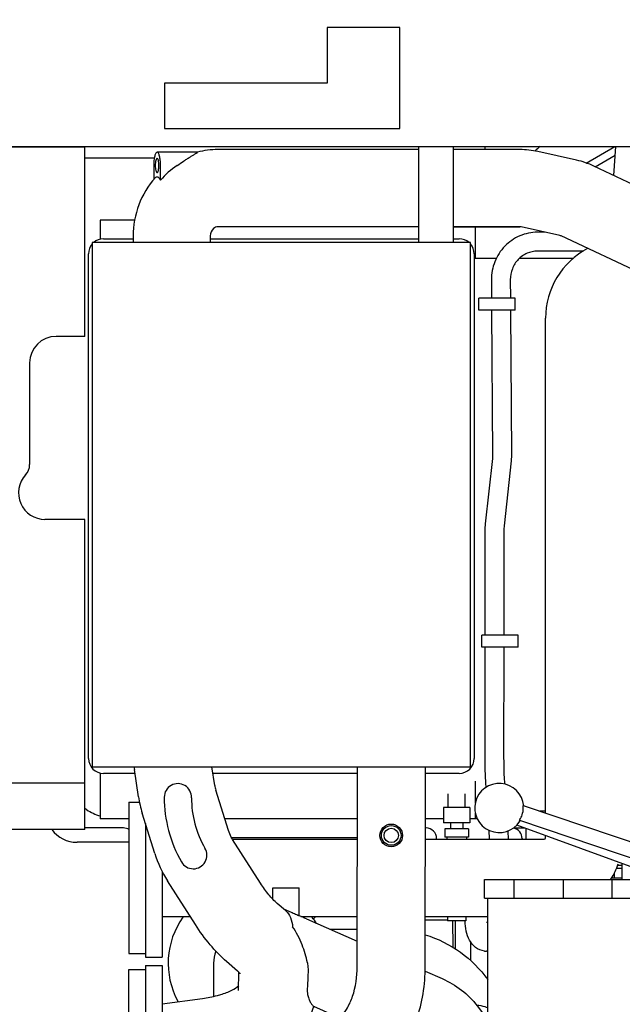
# Model space of a CAD drawing. Header units: millimetres. Extents: x 0 to 1189, y 0 to 841.
# Tile 74 of 100: x 563 to 603, y 622 to 687. Entities that reach past the tile are written whole.
import ezdxf
from ezdxf.enums import TextEntityAlignment as Align

# ---------------------------------------------------------------- set-up
doc = ezdxf.new("R2010")
doc.units = ezdxf.units.MM
doc.header["$LTSCALE"] = 65.395
doc.layers.get('0').update_dxf_attribs({"linetype": 'CONTINUOUS'})
for name, color, linetype in [('1907_765000_03_SIMPLE1_B_ABL59', 7, 'CONTINUOUS'), ('1907_853800_10_SIMPLE1_A_ABL47', 7, 'CONTINUOUS'), ('32007_060000_TLKGS_KGS_V_ABL4', 7, 'CONTINUOUS'), ('32007_061000_TLKGS_KGS_V_ABL36', 7, 'CONTINUOUS'), ('32007_448100_02_SIMPLE1_X_ABL56', 7, 'CONTINUOUS'), ('32007_633500_01_SIMPLE1_X_ABL70', 7, 'CONTINUOUS'), ('32007_723600_02_SIMPLE1_X_ABL20', 7, 'CONTINUOUS'), ('32007_724700_04_SIMPLE1_X_ABL6', 7, 'CONTINUOUS'), ('32007_728000_01_SIMPLE1_X_ABL22', 7, 'CONTINUOUS'), ('32007_833000_02_SIMPLE1_X_ABL27', 7, 'CONTINUOUS'), ('32007_836000_02_SIMPLE1_X_ABL34', 7, 'CONTINUOUS'), ('32007_839200_01_SIMPLE1_A_ABL63', 7, 'CONTINUOUS'), ('32007_849400_02_SIMPLE1_A_ABL52', 7, 'CONTINUOUS'), ('32007_867500_03_SIMPLE1_A_ABL61', 7, 'CONTINUOUS'), ('32097_030000_TLKGS_V_ABL12', 7, 'CONTINUOUS'), ('32097_100000_TLKGS_V_ABL31', 7, 'CONTINUOUS'), ('32097_111000_01_SIMPLE1_X_ABL74', 7, 'CONTINUOUS'), ('32097_700000_TLKGS_V_ABL13', 7, 'CONTINUOUS'), ('32097_800000_TLKGS_V_ABL24', 7, 'CONTINUOUS'), ('34007_452000_01_SIMPLE1_X_ABL66', 7, 'CONTINUOUS'), ('new_view_1_VBL0', 7, 'CONTINUOUS')]:
    doc.layers.add(name, color=color, linetype=linetype)
doc.styles.get("Standard").update_dxf_attribs({"font": 'txt', "width": 0.6})
doc.dimstyles.new('DIMSTYLE_2', dxfattribs={"dimtxt": 3.5, "dimasz": 3.5, "dimexe": 1.8, "dimexo": 0, "dimgap": 0.875, "dimtad": 1, "dimdec": 0, "dimlfac": 20, "dimdsep": 46, "dimtxsty": 'STANDARD', "dimblk": '_FILLED', "dimblk1": '_FILLED', "dimblk2": '_FILLED', "dimcen": 0.09, "dimadec": 0, "dimazin": 0, "dimtp": 2, "dimtm": 2, "dimtfac": 1, "dimtdec": 0, "dimtofl": 0, "dimtmove": 0, "dimatfit": 3, "dimldrblk": '_FILLED', "dimfxl": 1, "dimtolj": 1, "dimarcsym": 0})

# ---------------------------------------------------------------- blocks, each defined once
blk = doc.blocks.new('_FILLED')
at = {"color": 0, "linetype": 'BYBLOCK'}
blk.add_solid([(0, 0), (-1, 0.167), (-1, -0.167)], dxfattribs=at)
blk = doc.blocks.new('*D23')
at = {"color": 2, "linetype": 'CONTINUOUS'}
for p, q in [((563.4, 748.5), (909.143, 748.5)), ((907.343, 748.5), (907.343, 674.25)), ((907.343, 600), (907.343, 674.25)), ((896.508, 600), (909.143, 600))]:
    blk.add_line(p, q, dxfattribs=at)
at = {"color": 2, "linetype": 'CONTINUOUS', "xscale": 3.5, "yscale": 3.5, "zscale": 3.5}
for p, rotation in [((907.343, 748.5), 90), ((907.343, 600), 270)]:
    blk.add_blockref('_FILLED', p, dxfattribs=dict(at, rotation=rotation))
at = {"color": 2, "linetype": 'CONTINUOUS', "width": 0.690476}
blk.add_text('2970', height=3.5, rotation=90, dxfattribs=at).set_placement((906.468, 674.25), align=Align.CENTER)
blk = doc.blocks.new('32007_724700_04_SIMPLE1_T1_X_PBL7', base_point=(548.962, 656.362))
at = {"layer": '32007_724700_04_SIMPLE1_T1_X_PBL7', "color": 7, "linetype": 'CONTINUOUS'}
for p, q in [((542.61, 664.5), (542.61, 678.925)), ((542.61, 678.925), (567, 678.925)), ((559.95, 678.925), (559.95, 636.875)), ((567, 666.4), (567, 678.925)), ((548.59, 673.761), (542.61, 673.761)), ((559.95, 673.761), (553.407, 673.761)), ((542.61, 669.236), (556.247, 669.236)), ((558.147, 669.236), (559.95, 669.236)), ((542.61, 667.782), (556.25, 667.782)), ((558.15, 667.782), (559.95, 667.782)), ((532.4, 664.5), (532.4, 667.1)), ((532.4, 667.1), (542.61, 667.1)), ((567, 666.4), (565.093, 666.4)), ((563.343, 664.65), (563.343, 657.923)), ((530.925, 655.297), (530.925, 664.5)), ((530.925, 664.5), (532.4, 664.5)), ((538.61, 638.786), (538.61, 664.5)), ((538.61, 664.5), (542.61, 664.5)), ((538.61, 650.86), (530.925, 655.297)), ((567, 654.3), (564.356, 654.3)), ((567, 636.875), (567, 654.3)), ((549.303, 633.8), (538.61, 638.786)), ((559.95, 636.875), (567, 636.875)), ((567, 633.8), (567, 636.875)), ((567, 633.8), (549.303, 633.8))]:
    blk.add_line(p, q, dxfattribs=at)
for centre, radius, start, end in [((565.093, 664.65), 1.75, 90, 180), ((562.343, 657.923), 1, 317.06962, 360), ((564.356, 656.05), 1.75, 137.06962, 270)]:
    blk.add_arc(centre, radius, start, end, dxfattribs=at)
blk = doc.blocks.new('32007_724700_04_SIMPLE1_X_ABL6', base_point=(548.9625, 656.3625))
at = {"layer": '32007_724700_04_SIMPLE1_T1_X_PBL7'}
blk.add_blockref('32007_724700_04_SIMPLE1_T1_X_PBL7', (548.9625, 656.3625), dxfattribs=at)
blk = doc.blocks.new('32007_723600_02_SIMPLE1_T1_X_PBL21', base_point=(578.175, 656.725))
at = {"layer": '32007_723600_02_SIMPLE1_T1_X_PBL21', "color": 7, "linetype": 'CONTINUOUS'}
for p, q in [((547.6, 678.925), (547.6, 678.95)), ((593.45, 678.75), (593.45, 678.95)), ((567, 678.2), (571.584, 678.2)), ((568, 674.082), (568, 672.822)), ((570.282, 674.082), (568, 674.082)), ((592.8, 673.65), (592.8, 671.55)), ((568.234, 672.85), (570.185, 672.85)), ((575.285, 672.85), (589.05, 672.85)), ((591.35, 672.85), (591.734, 672.85)), ((567.234, 638.5), (567.234, 671.85)), ((592.734, 671.85), (592.734, 638.5)), ((594.195, 671.55), (592.8, 671.55)), ((599.278, 671.55), (595.719, 671.55)), ((608.75, 667.7), (608.75, 666.75)), ((568, 637.528), (568, 634.5)), ((570.306, 637.5), (568.234, 637.5)), ((585.011, 637.5), (575.464, 637.5)), ((591.734, 637.5), (589.511, 637.5)), ((592.8, 637), (592.8, 635.551)), ((567.114, 635.104), (567, 635.175)), ((592.8, 634.886), (592.8, 634.5)), ((597.45, 635), (597.083, 635)), ((569.9, 634.5), (568, 634.5)), ((585.008, 634.5), (576.245, 634.5)), ((590.709, 634.5), (589.508, 634.5)), ((592.8, 634.5), (592.441, 634.5)), ((592.935, 634.5), (592.8, 634.5))]:
    blk.add_line(p, q, dxfattribs=at)
for centre, radius, start, end in [((568.234, 671.85), 1, 138.78845, 180), ((568.234, 671.85), 1, 90, 131.21155), ((591.734, 671.85), 1, 48.78845, 90), ((591.734, 671.85), 1, 0, 41.21155), ((568.234, 638.5), 1, 180, 270), ((591.734, 638.5), 1, 270, 360), ((569.228, 638.5), 4, 238.09931, 252.12504)]:
    blk.add_arc(centre, radius, start, end, dxfattribs=at)
blk = doc.blocks.new('32007_723600_02_SIMPLE1_X_ABL20', base_point=(578.175, 656.725))
at = {"layer": '32007_723600_02_SIMPLE1_T1_X_PBL21'}
blk.add_blockref('32007_723600_02_SIMPLE1_T1_X_PBL21', (578.175, 656.725), dxfattribs=at)
blk = doc.blocks.new('32007_833000_02_SIMPLE1_T1_X_PBL28', base_point=(570.45, 619.55))
at = {"layer": '32007_833000_02_SIMPLE1_T1_X_PBL28', "color": 7, "linetype": 'CONTINUOUS'}
for p, q in [((569.9, 614.55), (569.9, 624.55)), ((569.9, 624.55), (571, 624.55)), ((569.9, 614.55), (571, 614.55))]:
    blk.add_line(p, q, dxfattribs=at)
blk = doc.blocks.new('32007_833000_02_SIMPLE1_T2_X_PBL30', base_point=(581.933, 624.263))
at = {"layer": '32007_833000_02_SIMPLE1_T2_X_PBL30', "color": 7, "linetype": 'CONTINUOUS'}
for p, q in [((570.539, 635.955), (570.267, 637.759)), ((575.582, 636.716), (575.396, 637.95)), ((576.484, 633.731), (575.654, 636.399)), ((571.614, 632.217), (570.784, 634.885)), ((578.601, 630.249), (576.757, 633.145)), ((574.299, 627.51), (572.455, 630.406)), ((579.415, 629.197), (579.415, 629.95)), ((579.415, 629.95), (581.165, 629.95)), ((581.165, 628.1), (581.165, 629.95)), ((580.262, 628.433), (579.713, 628.911)), ((580.133, 628.546), (580.636, 628.328)), ((581.14, 628.11), (581.166, 628.099)), ((581.64, 627.891), (584.999, 626.41)), ((577.086, 624.437), (576.368, 625.061)), ((571, 624.8), (571, 614.3)), ((571, 624.8), (572.1, 624.8)), ((572.1, 624.8), (572.1, 614.3)), ((577.158, 623.163), (577.179, 624.348)), ((589.486, 624.432), (590.611, 623.936)), ((572.1, 622.268), (574.768, 622.622)), ((575.752, 622.826), (575.981, 622.892)), ((582.109, 622.111), (583.831, 621.352)), ((592.933, 622.136), (593.625, 621.208)), ((588.318, 619.373), (587.731, 618.924)), ((588.075, 619.48), (588.554, 619.269)), ((588.845, 619.087), (589.69, 617.954)), ((577.145, 617.92), (577.375, 617.986)), ((587.175, 617.893), (587.175, 616.931)), ((589.69, 617.954), (588.747, 617.231)), ((589.69, 617.954), (589.69, 617.954)), ((572.1, 617.124), (575.439, 617.567)), ((587.731, 616.863), (588.614, 616.186)), ((588.614, 616.892), (588.614, 616.186)), ((591.4, 613.087), (587.731, 615.9)), ((590.523, 614.722), (590.523, 615.428)), ((591.4, 615.394), (590.523, 614.722)), ((587.752, 614.267), (587.752, 614.973)), ((590.523, 614.722), (591.4, 614.049)), ((571, 614.3), (572.1, 614.3))]:
    blk.add_line(p, q, dxfattribs=at)
for centre, radius, start, end in [((577.497, 638.85), 7.312, 187.06863, 188.57709), ((573.14, 635.93), 0.9, 358.09592, 180), ((577.689, 637.031), 2.131, 188.50933, 197.2444), ((577.709, 637.036), 7.251, 188.56966, 197.25107), ((580.84, 635.93), 8.6, 180, 209.77026), ((580.74, 635.904), 6.7, 180.03318, 209.96352), ((578.836, 634.471), 7.565, 197.32916, 212.49775), ((574.16, 632.1), 0.9, 209.28209, 30.55843), ((544.264, 543.177), 92.594, 66.19259, 66.51301), ((573.847, 629.536), 6.975, 277.5855, 285.84428), ((573.851, 629.518), 12.056, 277.56807, 285.8567)]:
    blk.add_arc(centre, radius, start, end, dxfattribs=at)
for points, knots in [([(576.757, 633.145), (576.727, 633.192), (576.617, 633.378), (576.532, 633.578), (576.484, 633.731)], [0, 0, 0, 0, 0.254523, 1, 1, 1, 1]), ([(579.713, 628.911), (579.513, 629.084), (579.114, 629.51), (578.772, 629.982), (578.601, 630.249)], [0, 0, 0, 0, 0.454862, 1, 1, 1, 1]), ([(580.262, 628.433), (580.403, 628.311), (580.636, 627.971), (580.713, 627.573), (580.726, 627.362)], [0, 0, 0, 0, 0.46898, 1, 1, 1, 1]), ([(580.636, 628.328), (580.68, 628.309), (580.827, 628.245), (580.973, 628.18), (581.076, 628.137)], [0, 0, 0, 0, 0.30389, 1, 1, 1, 1]), ([(581.076, 628.137), (581.083, 628.134), (581.104, 628.125), (581.126, 628.117), (581.14, 628.11)], [0, 0, 0, 0, 0.304533, 1, 1, 1, 1]), ([(576.368, 625.061), (575.973, 625.404), (575.227, 626.179), (574.594, 627.047), (574.299, 627.51)], [0, 0, 0, 0, 0.487545, 1, 1, 1, 1]), ([(581.707, 624.975), (581.626, 625.383), (581.389, 626.22), (580.982, 626.993), (580.726, 627.362)], [0, 0, 0, 0, 0.480823, 1, 1, 1, 1]), ([(581.707, 624.975), (581.717, 624.922), (581.749, 624.703), (581.753, 624.481), (581.747, 624.315)], [0, 0, 0, 0, 0.247328, 1, 1, 1, 1]), ([(577.257, 624.255), (577.26, 624.252), (577.236, 624.288), (577.22, 624.303), (577.158, 624.374), (577.114, 624.413), (577.086, 624.437)], [0, 0, 0, 0, 0.053384, 0.239555, 0.557809, 1, 1, 1, 1]), ([(581.747, 624.315), (581.744, 624.216), (581.729, 623.862), (581.71, 623.508), (581.697, 623.254)], [0, 0, 0, 0, 0.281241, 1, 1, 1, 1]), ([(590.611, 623.936), (591.067, 623.735), (591.931, 623.236), (592.64, 622.528), (592.933, 622.136)], [0, 0, 0, 0, 0.50397, 1, 1, 1, 1]), ([(575.981, 622.892), (576.234, 622.963), (576.649, 623.12), (577.03, 623.354), (577.164, 623.473)], [0, 0, 0, 0, 0.593966, 1, 1, 1, 1]), ([(581.697, 623.254), (581.691, 623.136), (581.702, 622.916), (581.779, 622.623), (581.883, 622.394), (581.967, 622.266), (582.01, 622.213)], [0, 0, 0, 0, 0.321184, 0.588453, 0.814685, 1, 1, 1, 1]), ([(577.375, 617.986), (577.93, 618.143), (578.993, 618.55), (580.406, 619.448), (581.525, 620.627), (581.989, 621.6), (582.122, 622.105)], [0, 0, 0, 0, 0.264338, 0.517703, 0.760914, 1, 1, 1, 1]), ([(582.01, 622.213), (582.03, 622.19), (582.06, 622.154), (582.094, 622.118), (582.109, 622.111)], [0, 0, 0, 0, 0.636714, 1, 1, 1, 1]), ([(593.625, 622.007), (593.57, 622.029), (593.339, 622.11), (593.096, 622.153), (592.913, 622.165)], [0, 0, 0, 0, 0.245776, 1, 1, 1, 1]), ([(588.554, 619.269), (588.604, 619.247), (588.672, 619.214), (588.75, 619.164), (588.788, 619.138), (588.819, 619.112), (588.829, 619.104), (588.847, 619.084), (588.845, 619.087)], [0, 0, 0, 0, 0.477994, 0.657206, 0.79684, 0.898233, 0.963735, 1, 1, 1, 1]), ([(587.731, 618.924), (587.566, 618.796), (587.285, 618.491), (587.175, 618.085), (587.175, 617.893)], [0, 0, 0, 0, 0.521156, 1, 1, 1, 1]), ([(587.175, 617.893), (587.175, 617.701), (587.285, 617.295), (587.566, 616.99), (587.731, 616.863)], [0, 0, 0, 0, 0.478844, 1, 1, 1, 1]), ([(591.688, 617.001), (591.5, 617.126), (591.181, 617.274), (590.745, 617.459), (590.461, 617.577), (590.244, 617.672), (590.098, 617.738), (589.972, 617.798), (589.869, 617.85), (589.791, 617.893), (589.742, 617.921), (589.715, 617.939), (589.701, 617.946), (589.694, 617.954), (589.69, 617.954)], [0, 0, 0, 0, 0.305694, 0.47367, 0.641794, 0.721378, 0.794454, 0.858226, 0.910587, 0.950577, 0.978299, 0.987774, 0.994473, 1, 1, 1, 1]), ([(588.747, 617.231), (588.702, 617.197), (588.629, 617.087), (588.614, 616.96), (588.614, 616.892)], [0, 0, 0, 0, 0.450717, 1, 1, 1, 1]), ([(590.523, 615.428), (590.523, 615.534), (590.478, 615.77), (590.331, 616.12), (590.109, 616.477), (589.835, 616.802), (589.536, 617.065), (589.24, 617.24), (588.969, 617.316), (588.802, 617.273), (588.747, 617.231)], [0, 0, 0, 0, 0.114002, 0.25229, 0.405373, 0.560812, 0.705747, 0.829289, 0.925654, 1, 1, 1, 1]), ([(587.731, 615.9), (587.566, 616.027), (587.285, 616.333), (587.175, 616.739), (587.175, 616.931)], [0, 0, 0, 0, 0.521156, 1, 1, 1, 1]), ([(587.867, 615.792), (587.848, 615.725), (587.781, 615.457), (587.752, 615.18), (587.752, 614.973)], [0, 0, 0, 0, 0.252031, 1, 1, 1, 1]), ([(587.752, 614.973), (587.752, 614.72), (587.819, 614.205), (588.014, 613.723), (588.138, 613.495)], [0, 0, 0, 0, 0.49358, 1, 1, 1, 1]), ([(589.268, 614.717), (589.307, 614.405), (589.543, 613.769), (590.007, 613.283), (590.277, 613.075)], [0, 0, 0, 0, 0.479956, 1, 1, 1, 1]), ([(587.752, 614.267), (587.752, 614.016), (587.819, 613.504), (588.215, 612.513), (588.78, 611.891), (589.216, 611.556)], [0, 0, 0, 0, 0.237349, 0.480782, 1, 1, 1, 1]), ([(588.138, 613.495), (588.202, 613.379), (588.492, 612.913), (588.886, 612.515), (589.216, 612.262)], [0, 0, 0, 0, 0.241249, 1, 1, 1, 1]), ([(591.4, 612.498), (591.296, 612.531), (590.9, 612.676), (590.525, 612.885), (590.277, 613.075)], [0, 0, 0, 0, 0.258101, 1, 1, 1, 1]), ([(591.398, 611.282), (591.195, 611.326), (590.422, 611.533), (589.687, 611.901), (589.216, 612.262)], [0, 0, 0, 0, 0.259733, 1, 1, 1, 1]), ([(591.398, 610.576), (591.195, 610.62), (590.422, 610.827), (589.687, 611.195), (589.216, 611.556)], [0, 0, 0, 0, 0.259733, 1, 1, 1, 1])]:
    blk.add_open_spline(points, degree=3, knots=knots, dxfattribs=at)
blk = doc.blocks.new('32007_833000_02_SIMPLE1_X_ABL27', base_point=(581.763, 624.263))
at = {"layer": '32007_833000_02_SIMPLE1_T1_X_PBL28'}
blk.add_blockref('32007_833000_02_SIMPLE1_T1_X_PBL28', (570.45, 619.55), dxfattribs=at)
at = {"layer": '32007_833000_02_SIMPLE1_T2_X_PBL30'}
blk.add_blockref('32007_833000_02_SIMPLE1_T2_X_PBL30', (581.933, 624.263), dxfattribs=at)
blk = doc.blocks.new('32007_836000_02_SIMPLE1_T2_X_PBL35', base_point=(582.293, 626.441))
at = {"layer": '32007_836000_02_SIMPLE1_T2_X_PBL35', "color": 7, "linetype": 'CONTINUOUS'}
for p, q in [((592.484, 641.205), (592.485, 641.205)), ((592.485, 640.3), (592.485, 641.205)), ((592.484, 640.3), (592.485, 640.3)), ((584.997, 624.747), (585.011, 637.95)), ((589.497, 624.735), (589.511, 637.95)), ((575.5, 624.957), (575.5, 622.761)), ((584.997, 624.735), (584.997, 624.747)), ((579.132, 616.484), (584.003, 621.53)), ((580, 619.225), (580, 617.383)), ((582.369, 613.359), (587.241, 618.405)), ((572.5, 617.177), (572.5, 614.855)), ((573.636, 617.327), (575.5, 617.327)), ((575.5, 617.577), (575.5, 616.173)), ((572.1, 614.855), (572.5, 614.855))]:
    blk.add_line(p, q, dxfattribs=at)
for radius in [0.75, 0.65, 0.475]:
    blk.add_circle((587.247, 633.405), radius, dxfattribs=at)
for centre, radius, start, end in [((577.75, 624.955), 5.25, 144.48092, 208.50657), ((577.75, 624.955), 5.25, 29.94882, 35.51908), ((577.75, 624.957), 2.25, 159.05999, 180), ((577.75, 624.955), 5.25, 326.43947, 327.56397)]:
    blk.add_arc(centre, radius, start, end, dxfattribs=at)
for points, knots in [([(584.003, 621.53), (584.142, 621.674), (584.416, 622.069), (584.865, 623.12), (584.997, 624.072), (584.997, 624.735)], [0, 0, 0, 0, 0.176325, 0.417211, 1, 1, 1, 1]), ([(587.241, 618.405), (588.002, 619.193), (588.854, 620.724), (589.402, 622.943), (589.497, 624.134), (589.497, 624.735)], [0, 0, 0, 0, 0.479964, 0.736911, 1, 1, 1, 1]), ([(578.706, 616.127), (578.698, 616.124), (578.747, 616.149), (578.766, 616.165), (578.826, 616.206), (578.887, 616.255), (578.995, 616.347), (579.076, 616.426), (579.132, 616.484)], [0, 0, 0, 0, 0.048101, 0.127925, 0.242598, 0.389715, 0.566691, 1, 1, 1, 1]), ([(575.5, 616.173), (575.5, 615.572), (575.592, 614.669), (576.014, 613.552), (576.506, 612.799), (577.186, 612.185), (578.021, 611.782), (578.932, 611.636), (579.54, 611.706), (579.831, 611.776)], [0, 0, 0, 0, 0.24997, 0.371522, 0.494731, 0.620738, 0.748394, 0.875438, 1, 1, 1, 1]), ([(579.831, 611.776), (580.313, 611.891), (581.248, 612.324), (582.014, 612.991), (582.369, 613.359)], [0, 0, 0, 0, 0.492246, 1, 1, 1, 1])]:
    blk.add_open_spline(points, degree=3, knots=knots, dxfattribs=at)
blk = doc.blocks.new('32007_836000_02_SIMPLE1_T3_X_PBL118', base_point=(585.165, 628.557))
at = {"layer": '32007_836000_02_SIMPLE1_T3_X_PBL118', "color": 7, "linetype": 'CONTINUOUS'}
for p, q in [((585.006, 633.245), (576.699, 633.245)), ((582.265, 628.05), (582.104, 627.889)), ((583.193, 627.207), (585, 627.207))]:
    blk.add_line(p, q, dxfattribs=at)
blk.add_open_spline([(589.502, 626.836), (590.326, 626.581), (591.897, 625.807), (593.137, 624.566), (593.631, 623.869)], degree=3, knots=[0, 0, 0, 0, 0.502451, 1, 1, 1, 1], dxfattribs=at)
blk = doc.blocks.new('32007_836000_02_SIMPLE1_X_ABL34', base_point=(582.866, 626.441))
at = {"layer": '32007_836000_02_SIMPLE1_T2_X_PBL35'}
blk.add_blockref('32007_836000_02_SIMPLE1_T2_X_PBL35', (582.293, 626.441), dxfattribs=at)
at = {"layer": '32007_836000_02_SIMPLE1_T3_X_PBL118'}
blk.add_blockref('32007_836000_02_SIMPLE1_T3_X_PBL118', (585.165, 628.557), dxfattribs=at)
blk = doc.blocks.new('32007_849400_02_SIMPLE1_T2_A_PBL53', base_point=(598.187, 656.05))
at = {"layer": '32007_849400_02_SIMPLE1_T2_A_PBL53', "color": 7, "linetype": 'CONTINUOUS'}
for p, q in [((602.086, 678.95), (601.946, 677.044)), ((603.339, 678.95), (603.157, 676.475)), ((597.419, 673.287), (596.917, 673.285)), ((599.953, 672.043), (596.92, 672.035)), ((593.871, 670.141), (593.879, 668.925)), ((595.121, 670.149), (595.129, 668.925)), ((593.034, 668.125), (593.034, 668.925)), ((595.434, 668.925), (593.034, 668.925)), ((595.434, 668.125), (595.434, 668.925)), ((595.434, 668.125), (593.034, 668.125)), ((593.884, 668.125), (593.944, 658.529)), ((595.134, 668.125), (595.194, 658.537)), ((593.933, 658.315), (593.464, 654.001)), ((593.944, 658.529), (593.933, 658.315)), ((595.176, 658.179), (594.706, 653.866)), ((595.194, 658.537), (595.176, 658.179)), ((593.445, 653.666), (593.439, 646.65)), ((593.464, 654.001), (593.445, 653.666)), ((594.695, 653.664), (594.689, 646.65)), ((594.706, 653.866), (594.695, 653.664)), ((593.234, 645.85), (593.234, 646.65)), ((595.634, 646.65), (593.234, 646.65)), ((595.634, 645.85), (595.634, 646.65)), ((595.634, 645.85), (593.234, 645.85)), ((593.438, 645.85), (593.431, 638.571)), ((594.688, 645.85), (594.681, 638.569)), ((593.48, 636.88), (593.5, 636.573)), ((594.727, 636.965), (594.738, 636.802)), ((593.691, 633.757), (593.732, 633.15)), ((594.948, 633.697), (594.985, 633.15))]:
    blk.add_line(p, q, dxfattribs=at)
for points, knots in [([(596.917, 673.285), (596.518, 673.284), (595.708, 673.117), (594.693, 672.412), (594.021, 671.367), (593.869, 670.547), (593.871, 670.141)], [0, 0, 0, 0, 0.247876, 0.496987, 0.747864, 1, 1, 1, 1]), ([(596.92, 672.035), (596.686, 672.035), (596.209, 671.935), (595.61, 671.515), (595.211, 670.888), (595.12, 670.395), (595.121, 670.149)], [0, 0, 0, 0, 0.243991, 0.491557, 0.744072, 1, 1, 1, 1]), ([(593.431, 638.571), (593.431, 638.418), (593.435, 637.855), (593.452, 637.291), (593.48, 636.88)], [0, 0, 0, 0, 0.270229, 1, 1, 1, 1]), ([(594.681, 638.569), (594.681, 638.423), (594.684, 637.888), (594.7, 637.353), (594.727, 636.965)], [0, 0, 0, 0, 0.272547, 1, 1, 1, 1])]:
    blk.add_open_spline(points, degree=3, knots=knots, dxfattribs=at)
blk = doc.blocks.new('32007_849400_02_SIMPLE1_T1_A_PBL78', base_point=(609.017, 672.85))
at = {"layer": '32007_849400_02_SIMPLE1_T1_A_PBL78', "color": 7, "linetype": 'CONTINUOUS'}
for p, q in [((602.086, 678.948), (602.084, 678.95)), ((610.159, 675.532), (606.487, 678.95)), ((606.364, 674.967), (603.259, 677.856)), ((611.97, 673.634), (610.671, 675.021)), ((611.052, 666.75), (611.052, 667.75)), ((611.052, 667.75), (615.95, 667.75)), ((612.752, 667.75), (612.752, 667.815)), ((615.752, 667.75), (615.752, 667.815))]:
    blk.add_line(p, q, dxfattribs=at)
for centre, radius, start, end in [((603.006, 667.852), 10.496, 43.08665, 47.03581), ((611.247, 667.815), 1.505, 0.02035, 12.83762), ((611.252, 667.815), 4.5, 0.00019, 1.61488)]:
    blk.add_arc(centre, radius, start, end, dxfattribs=at)
blk = doc.blocks.new('32007_849400_02_SIMPLE1_A_ABL52', base_point=(604.492, 656.05))
at = {"layer": '32007_849400_02_SIMPLE1_T1_A_PBL78'}
blk.add_blockref('32007_849400_02_SIMPLE1_T1_A_PBL78', (609.017, 672.85), dxfattribs=at)
at = {"layer": '32007_849400_02_SIMPLE1_T2_A_PBL53'}
blk.add_blockref('32007_849400_02_SIMPLE1_T2_A_PBL53', (598.187, 656.05), dxfattribs=at)
blk = doc.blocks.new('32007_867500_03_SIMPLE1_T1_A_PBL62', base_point=(580.476, 629.825))
at = {"layer": '32007_867500_03_SIMPLE1_T1_A_PBL62', "color": 7, "linetype": 'CONTINUOUS'}
for p, q in [((569.55, 633.9), (567, 633.9)), ((589.55, 633.9), (589.507, 633.9)), ((595.332, 633.9), (596.066, 633.9)), ((596.15, 633.869), (596.15, 633.15)), ((569.9, 632.95), (566.475, 632.95)), ((590.25, 633.15), (590.25, 633.2)), ((595.9, 633.2), (595.9, 633.15)), ((593.625, 627.65), (593.546, 627.65)), ((593.625, 625.75), (593.546, 625.75))]:
    blk.add_line(p, q, dxfattribs=at)
for centre, radius, start, end in [((566.475, 635.025), 2.075, 216.23117, 270), ((569.55, 633.2), 0.7, 58.38706, 90), ((589.55, 633.2), 0.7, 0, 90), ((595.2, 633.2), 0.7, 0, 77.83343), ((593.546, 626.9), 1.15, 263.28975, 265.41743), ((593.546, 626.898), 1.148, 265.41878, 269.99888)]:
    blk.add_arc(centre, radius, start, end, dxfattribs=at)
blk.add_open_spline([(593.412, 625.758), (593.201, 625.783), (592.792, 625.956), (592.391, 626.465), (592.18, 627.083), (592.13, 627.523), (592.126, 627.75)], degree=3, knots=[0, 0, 0, 0, 0.24737, 0.48802, 0.735294, 1, 1, 1, 1], dxfattribs=at)
blk = doc.blocks.new('32007_867500_03_SIMPLE1_A_ABL61', base_point=(580.476, 629.825))
at = {"layer": '32007_867500_03_SIMPLE1_T1_A_PBL62'}
blk.add_blockref('32007_867500_03_SIMPLE1_T1_A_PBL62', (580.476, 629.825), dxfattribs=at)
blk = doc.blocks.new('32007_839200_01_SIMPLE1_T1_A_PBL64', base_point=(591.575, 631.952))
at = {"layer": '32007_839200_01_SIMPLE1_T1_A_PBL64', "color": 7, "linetype": 'CONTINUOUS'}
for p, q in [((591.021, 635.256), (591.021, 636.154)), ((592.129, 635.256), (592.129, 636.154)), ((590.709, 635.256), (590.709, 634.231)), ((592.441, 635.256), (590.709, 635.256)), ((592.441, 635.256), (592.441, 634.231)), ((592.441, 634.231), (590.709, 634.231)), ((591.175, 634.231), (591.175, 633.85)), ((591.975, 634.231), (591.975, 633.85)), ((590.796, 633.85), (590.796, 633.3)), ((592.354, 633.85), (590.796, 633.85)), ((592.354, 633.85), (592.354, 633.3)), ((592.354, 633.3), (590.796, 633.3)), ((590.925, 633.3), (590.925, 633.15)), ((592.225, 633.3), (592.225, 633.15)), ((590.975, 628.05), (590.975, 627.75)), ((592.175, 627.75), (590.975, 627.75)), ((592.175, 628.05), (592.175, 627.75))]:
    blk.add_line(p, q, dxfattribs=at)
blk = doc.blocks.new('32007_839200_01_SIMPLE1_A_ABL63', base_point=(591.575, 631.952))
at = {"layer": '32007_839200_01_SIMPLE1_T1_A_PBL64'}
blk.add_blockref('32007_839200_01_SIMPLE1_T1_A_PBL64', (591.575, 631.952), dxfattribs=at)
blk = doc.blocks.new('32007_062000_TLKGS_KGS_TL_V_ABL5', base_point=(573.438, 655.487))
at = {"layer": '32007_723600_02_SIMPLE1_X_ABL20'}
blk.add_blockref('32007_723600_02_SIMPLE1_X_ABL20', (578.175, 656.725), dxfattribs=at)
at = {"layer": '32007_724700_04_SIMPLE1_X_ABL6'}
blk.add_blockref('32007_724700_04_SIMPLE1_X_ABL6', (548.962, 656.362), dxfattribs=at)
at = {"layer": '32007_833000_02_SIMPLE1_X_ABL27'}
blk.add_blockref('32007_833000_02_SIMPLE1_X_ABL27', (581.763, 624.263), dxfattribs=at)
at = {"layer": '32007_836000_02_SIMPLE1_X_ABL34'}
blk.add_blockref('32007_836000_02_SIMPLE1_X_ABL34', (582.866, 626.441), dxfattribs=at)
at = {"layer": '32007_839200_01_SIMPLE1_A_ABL63'}
blk.add_blockref('32007_839200_01_SIMPLE1_A_ABL63', (591.575, 631.952), dxfattribs=at)
at = {"layer": '32007_849400_02_SIMPLE1_A_ABL52'}
blk.add_blockref('32007_849400_02_SIMPLE1_A_ABL52', (604.492, 656.05), dxfattribs=at)
at = {"layer": '32007_867500_03_SIMPLE1_A_ABL61'}
blk.add_blockref('32007_867500_03_SIMPLE1_A_ABL61', (580.476, 629.825), dxfattribs=at)
blk = doc.blocks.new('1907_853800_10_SIMPLE1_T1_A_PBL49', base_point=(592.169, 642.789))
at = {"layer": '1907_853800_10_SIMPLE1_T1_A_PBL49', "color": 7, "linetype": 'CONTINUOUS'}
for p, q in [((600.142, 677.86), (602.039, 678.95)), ((595.4, 633.869), (595.4, 633.9))]:
    blk.add_line(p, q, dxfattribs=at)
blk.add_arc((599.65, 675.559), 4.25, 127.00534, 133.2447, dxfattribs=at)
blk = doc.blocks.new('1907_853800_10_SIMPLE1_T2_A_PBL73', base_point=(608.537, 654.475))
at = {"layer": '1907_853800_10_SIMPLE1_T2_A_PBL73', "color": 7, "linetype": 'CONTINUOUS'}
for p, q in [((600.724, 677.619), (602.044, 678.381)), ((607.374, 678.3), (616.35, 678.3)), ((603.48, 676.323), (604.36, 676.831)), ((602.005, 630.57), (602.005, 630.935)), ((602.143, 631.25), (602.5, 631.25))]:
    blk.add_line(p, q, dxfattribs=at)
blk.add_arc((607.374, 676.55), 1.75, 90, 95.77356, dxfattribs=at)
blk = doc.blocks.new('1907_853800_10_SIMPLE1_A_ABL47', base_point=(599.325, 642.389))
at = {"layer": '1907_853800_10_SIMPLE1_T1_A_PBL49'}
blk.add_blockref('1907_853800_10_SIMPLE1_T1_A_PBL49', (592.169, 642.789), dxfattribs=at)
at = {"layer": '1907_853800_10_SIMPLE1_T2_A_PBL73'}
blk.add_blockref('1907_853800_10_SIMPLE1_T2_A_PBL73', (608.537, 654.475), dxfattribs=at)
blk = doc.blocks.new('32007_448100_02_SIMPLE1_T2_X_PBL57', base_point=(591.894, 626.449))
at = {"layer": '32007_448100_02_SIMPLE1_T2_X_PBL57', "color": 7, "linetype": 'CONTINUOUS'}
for p, q in [((591.304, 627.75), (591.31, 626.02)), ((591.474, 627.75), (591.481, 625.91)), ((592.479, 626.394), (592.483, 625.149))]:
    blk.add_line(p, q, dxfattribs=at)
blk = doc.blocks.new('32007_448100_02_SIMPLE1_T1_X_PBL72', base_point=(602.329, 631.35))
at = {"layer": '32007_448100_02_SIMPLE1_T1_X_PBL72', "color": 7, "linetype": 'CONTINUOUS'}
for p, q in [((602.228, 631.45), (602.5, 631.45)), ((602.157, 631.25), (602.157, 631.283))]:
    blk.add_line(p, q, dxfattribs=at)
blk = doc.blocks.new('32007_448100_02_SIMPLE1_T3_X_PBL151', base_point=(590.238, 627.835))
at = {"layer": '32007_448100_02_SIMPLE1_T3_X_PBL151', "color": 7, "linetype": 'CONTINUOUS'}
blk.add_line((589.501, 627.835), (590.975, 627.835), dxfattribs=at)
blk = doc.blocks.new('32007_448100_02_SIMPLE1_X_ABL56', base_point=(596, 628.299))
at = {"layer": '32007_448100_02_SIMPLE1_T1_X_PBL72'}
blk.add_blockref('32007_448100_02_SIMPLE1_T1_X_PBL72', (602.329, 631.35), dxfattribs=at)
at = {"layer": '32007_448100_02_SIMPLE1_T2_X_PBL57'}
blk.add_blockref('32007_448100_02_SIMPLE1_T2_X_PBL57', (591.894, 626.449), dxfattribs=at)
at = {"layer": '32007_448100_02_SIMPLE1_T3_X_PBL151'}
blk.add_blockref('32007_448100_02_SIMPLE1_T3_X_PBL151', (590.238, 627.835), dxfattribs=at)
blk = doc.blocks.new('1907_765000_03_SIMPLE1_T1_B_PBL60', base_point=(607.5, 616.072))
at = {"layer": '1907_765000_03_SIMPLE1_T1_B_PBL60', "color": 7, "linetype": 'CONTINUOUS'}
for p, q in [((595.974, 635.374), (607.505, 631.483)), ((605.303, 630.526), (595.554, 634.087)), ((595.722, 634.418), (607.253, 630.526)), ((611, 633.248), (611, 630.5)), ((615, 633.248), (611, 633.248)), ((615, 632.991), (611, 632.991)), ((615, 633.248), (615, 630.5)), ((606.125, 631.949), (606.483, 632.461)), ((608.517, 632.461), (609.014, 631.75)), ((606.714, 631.75), (609.5, 631.75)), ((607.253, 630.526), (607.505, 631.483)), ((609.5, 630.5), (609.5, 631.75)), ((609.5, 631.056), (609.889, 630.5)), ((615, 630.826), (611, 630.826)), ((593.405, 629.25), (593.405, 630.5)), ((593.405, 630.5), (607.096, 630.5)), ((595.378, 629.25), (595.378, 630.5)), ((598.641, 629.25), (598.641, 630.5)), ((601.859, 629.25), (601.859, 630.5)), ((605.111, 630.5), (605.165, 630.577)), ((605.124, 629.25), (605.124, 630.5)), ((605.5, 630.526), (605.303, 630.526)), ((605.5, 630.5), (605.5, 630.624)), ((607.253, 630.526), (606.987, 630.526)), ((607.096, 629.25), (607.096, 630.5)), ((607.906, 629.25), (607.906, 630.5)), ((607.906, 630.5), (621.597, 630.5)), ((609.877, 629.25), (609.877, 630.5)), ((615, 630.526), (611, 630.526)), ((613.143, 629.25), (613.143, 630.5)), ((616.361, 629.25), (616.361, 630.5)), ((619.623, 629.25), (619.623, 630.5)), ((621.597, 629.25), (621.597, 630.5)), ((593.405, 629.25), (621.597, 629.25)), ((593.625, 599.4), (593.625, 629.25)), ((603.435, 609.25), (603.435, 629.25)), ((611.565, 609.25), (611.565, 629.25)), ((621.375, 599.4), (621.375, 629.25)), ((592.4, 607), (592.4, 617)), ((593.625, 617), (592.4, 617)), ((603.435, 609.25), (611.565, 609.25)), ((606.875, 599.4), (606.875, 609.25)), ((608.125, 608.759), (606.875, 608.759)), ((608.125, 599.4), (608.125, 609.25)), ((593.625, 607), (592.4, 607)), ((590.425, 600), (590.425, 601.6)), ((593.625, 601.6), (590.425, 601.6)), ((623.775, 601.6), (621.375, 601.6)), ((623.775, 601.7), (623.775, 601.6)), ((623.775, 601.7), (625.375, 601.7)), ((625.375, 601.7), (625.375, 601.3)), ((587.9, 597.55), (587.9, 601.3)), ((590.425, 601.3), (587.9, 601.3)), ((627.1, 601.3), (625.375, 601.3)), ((627.1, 597.55), (627.1, 601.3)), ((588.3, 600.8), (588.3, 597.55)), ((590.425, 600.3), (588.3, 600.3)), ((625.375, 600.3), (625.375, 599.8)), ((626.7, 600.3), (625.375, 600.3)), ((626.7, 600.8), (626.7, 597.55)), ((593.625, 600), (590.425, 600)), ((623.775, 600), (621.375, 600)), ((623.775, 600), (623.775, 599.8)), ((623.775, 599.8), (625.375, 599.8)), ((589.075, 596.8), (589.075, 599.4)), ((589.075, 599.4), (625.925, 599.4)), ((625.925, 596.8), (625.925, 599.4)), ((587.9, 597.55), (588.3, 597.55)), ((626.7, 597.55), (627.1, 597.55)), ((589.075, 596.8), (625.925, 596.8)), ((606.25, 595.65), (606.25, 596.8)), ((608.75, 595.65), (608.75, 596.8)), ((606.25, 595.65), (608.75, 595.65)), ((606.533, 595.55), (606.533, 595.65)), ((608.467, 595.55), (608.467, 595.65)), ((606.525, 595.35), (606.525, 595.55)), ((606.525, 595.55), (608.475, 595.55)), ((606.575, 595.3), (608.425, 595.3)), ((608.475, 595.35), (608.475, 595.55))]:
    blk.add_line(p, q, dxfattribs=at)
for centre, radius, start, end in [((594.389, 635.22), 1.625, 5.07392, 327.13915), ((607.5, 631.75), 1.241, 34.972, 145.028), ((606.575, 595.35), 0.05, 180, 270), ((608.425, 595.35), 0.05, 270, 360)]:
    blk.add_arc(centre, radius, start, end, dxfattribs=at)
blk.add_ellipse((607.5, 630.097), major_axis=(1.999, -0.537), ratio=0.141873, start_param=1.868234, end_param=3.179726, dxfattribs=at)
blk.add_open_spline([(595.935, 634.867), (595.978, 635.031), (595.991, 635.206), (595.974, 635.374)], degree=3, dxfattribs=at)
for points, knots in [([(595.722, 634.418), (595.747, 634.451), (595.839, 634.589), (595.903, 634.746), (595.935, 634.867)], [0, 0, 0, 0, 0.24702, 1, 1, 1, 1]), ([(595.722, 634.418), (595.736, 634.405), (595.759, 634.383), (595.76, 634.348), (595.754, 634.338)], [0, 0, 0, 0, 0.610793, 1, 1, 1, 1]), ([(593.625, 600), (593.631, 600.094), (593.644, 600.361), (593.651, 600.717), (593.648, 601.062), (593.64, 601.3), (593.634, 601.478), (593.625, 601.572), (593.625, 601.6)], [0, 0, 0, 0, 0.177079, 0.499991, 0.66711, 0.822919, 0.947463, 1, 1, 1, 1]), ([(621.375, 601.6), (621.369, 601.506), (621.356, 601.239), (621.349, 600.883), (621.352, 600.538), (621.36, 600.3), (621.366, 600.122), (621.375, 600.028), (621.375, 600)], [0, 0, 0, 0, 0.177079, 0.499991, 0.667109, 0.822919, 0.947463, 1, 1, 1, 1]), ([(623.775, 601.6), (623.772, 601.6), (623.791, 601.588), (623.797, 601.576), (623.828, 601.548), (623.861, 601.514), (623.903, 601.472), (623.969, 601.406), (624.062, 601.313), (624.182, 601.193), (624.354, 601.021), (624.486, 600.889), (624.575, 600.8)], [0, 0, 0, 0, 0.007086, 0.027864, 0.061057, 0.104943, 0.157718, 0.217721, 0.353978, 0.505176, 0.66567, 1, 1, 1, 1]), ([(625.375, 600.3), (625.346, 600.346), (625.256, 600.502), (625.161, 600.8), (625.256, 601.098), (625.346, 601.254), (625.375, 601.3)], [0, 0, 0, 0, 0.158271, 0.5, 0.841729, 1, 1, 1, 1]), ([(624.575, 600.8), (624.486, 600.711), (624.354, 600.579), (624.182, 600.407), (624.062, 600.287), (623.969, 600.194), (623.903, 600.128), (623.861, 600.086), (623.828, 600.052), (623.797, 600.024), (623.791, 600.012), (623.772, 600), (623.775, 600)], [0, 0, 0, 0, 0.33433, 0.494824, 0.646022, 0.782279, 0.842282, 0.895057, 0.938943, 0.972136, 0.992914, 1, 1, 1, 1])]:
    blk.add_open_spline(points, degree=3, knots=knots, dxfattribs=at)
blk = doc.blocks.new('1907_765000_03_SIMPLE1_T2_B_PBL65', base_point=(591.9, 612))
at = {"layer": '1907_765000_03_SIMPLE1_T2_B_PBL65', "color": 7, "linetype": 'CONTINUOUS'}
for p, q in [((591.4, 617), (591.4, 607)), ((591.4, 617), (592.4, 617)), ((592.4, 617), (592.4, 607)), ((591.4, 607), (592.4, 607))]:
    blk.add_line(p, q, dxfattribs=at)
blk = doc.blocks.new('1907_765000_03_SIMPLE1_B_ABL59', base_point=(591.9, 612))
at = {"layer": '1907_765000_03_SIMPLE1_T1_B_PBL60'}
blk.add_blockref('1907_765000_03_SIMPLE1_T1_B_PBL60', (607.5, 616.072), dxfattribs=at)
at = {"layer": '1907_765000_03_SIMPLE1_T2_B_PBL65'}
blk.add_blockref('1907_765000_03_SIMPLE1_T2_B_PBL65', (591.9, 612), dxfattribs=at)
blk = doc.blocks.new('34007_452000_01_SIMPLE1_T1_X_PBL67', base_point=(608.258, 677.689))
at = {"layer": '34007_452000_01_SIMPLE1_T1_X_PBL67', "color": 7, "linetype": 'CONTINUOUS'}
for p, q in [((600.166, 677.85), (600.25, 677.85)), ((600.25, 677.816), (600.25, 677.922)), ((615.525, 678), (607.508, 678)), ((616.35, 677.378), (615.525, 678))]:
    blk.add_line(p, q, dxfattribs=at)
blk = doc.blocks.new('34007_452000_01_SIMPLE1_X_ABL66', base_point=(608.258, 677.689))
at = {"layer": '34007_452000_01_SIMPLE1_T1_X_PBL67'}
blk.add_blockref('34007_452000_01_SIMPLE1_T1_X_PBL67', (608.258, 677.689), dxfattribs=at)
blk = doc.blocks.new('32007_633500_01_SIMPLE1_T1_X_PBL71', base_point=(601.5, 601.535))
at = {"layer": '32007_633500_01_SIMPLE1_T1_X_PBL71', "color": 7, "linetype": 'CONTINUOUS'}
for p, q in [((602.5, 630.57), (601.802, 630.57)), ((600.5, 596.8), (600.5, 572.5))]:
    blk.add_line(p, q, dxfattribs=at)
blk = doc.blocks.new('32007_633500_01_SIMPLE1_X_ABL70', base_point=(601.5, 601.535))
at = {"layer": '32007_633500_01_SIMPLE1_T1_X_PBL71'}
blk.add_blockref('32007_633500_01_SIMPLE1_T1_X_PBL71', (601.5, 601.535), dxfattribs=at)
blk = doc.blocks.new('32007_061000_TLKGS_KGS_V_ABL36', base_point=(632.2, 625.726))
at = {"layer": '1907_765000_03_SIMPLE1_B_ABL59'}
blk.add_blockref('1907_765000_03_SIMPLE1_B_ABL59', (591.9, 612), dxfattribs=at)
at = {"layer": '1907_853800_10_SIMPLE1_A_ABL47'}
blk.add_blockref('1907_853800_10_SIMPLE1_A_ABL47', (599.325, 642.389), dxfattribs=at)
at = {"layer": '32007_448100_02_SIMPLE1_X_ABL56'}
blk.add_blockref('32007_448100_02_SIMPLE1_X_ABL56', (596, 628.299), dxfattribs=at)
at = {"layer": '32007_633500_01_SIMPLE1_X_ABL70'}
blk.add_blockref('32007_633500_01_SIMPLE1_X_ABL70', (601.5, 601.535), dxfattribs=at)
at = {"layer": '34007_452000_01_SIMPLE1_X_ABL66'}
blk.add_blockref('34007_452000_01_SIMPLE1_X_ABL66', (608.258, 677.689), dxfattribs=at)
blk = doc.blocks.new('32007_060000_TLKGS_KGS_V_ABL4', base_point=(610.212, 636.449))
at = {"layer": '32007_061000_TLKGS_KGS_V_ABL36'}
blk.add_blockref('32007_061000_TLKGS_KGS_V_ABL36', (632.2, 625.726), dxfattribs=at)
at = {"layer": '32007_062000_TLKGS_KGS_TL_V_ABL5'}
blk.add_blockref('32007_062000_TLKGS_KGS_TL_V_ABL5', (573.438, 655.487), dxfattribs=at)
blk = doc.blocks.new('32097_727000_01_SIMPLE1_T1_VOR_PBL17', base_point=(710.944, 712.25))
at = {"layer": '32097_727000_01_SIMPLE1_T1_VOR_PBL17', "color": 7, "linetype": 'CONTINUOUS'}
for p, q in [((583.015, 686.815), (583.015, 683.15)), ((587.82, 686.815), (583.015, 686.815)), ((587.82, 680.15), (587.82, 686.815)), ((572.25, 683.15), (572.25, 680.15)), ((583.015, 683.15), (572.25, 683.15)), ((572.25, 680.15), (587.82, 680.15)), ((554.75, 678.95), (622.425, 678.95))]:
    blk.add_line(p, q, dxfattribs=at)
blk = doc.blocks.new('32097_727000_01_SIMPLE1_VORAB_ABL16', base_point=(710.944, 712.25))
at = {"layer": '32097_727000_01_SIMPLE1_T1_VOR_PBL17'}
blk.add_blockref('32097_727000_01_SIMPLE1_T1_VOR_PBL17', (710.944, 712.25), dxfattribs=at)
blk = doc.blocks.new('32097_700000_TLKGS_V_ABL13', base_point=(710.944, 712.25))
at = {"layer": '32097_727000_01_SIMPLE1_VORAB_ABL16'}
blk.add_blockref('32097_727000_01_SIMPLE1_VORAB_ABL16', (710.944, 712.25), dxfattribs=at)
blk = doc.blocks.new('32007_833000_01_SIMPLE1_T2_X_PBL26', base_point=(570.45, 630.6))
at = {"layer": '32007_833000_01_SIMPLE1_T2_X_PBL26', "color": 7, "linetype": 'CONTINUOUS'}
for p, q in [((569.9, 635.6), (569.9, 625.6)), ((569.9, 635.6), (570.602, 635.6)), ((569.9, 625.6), (571, 625.6))]:
    blk.add_line(p, q, dxfattribs=at)
blk = doc.blocks.new('32007_833000_01_SIMPLE1_T3_X_PBL29', base_point=(599.592, 652.153))
at = {"layer": '32007_833000_01_SIMPLE1_T3_X_PBL29', "color": 7, "linetype": 'CONTINUOUS'}
for p, q in [((574.432, 678.575), (571.769, 678.575)), ((574.431, 678.58), (574.418, 678.577)), ((589.05, 678.75), (575.787, 678.75)), ((589.05, 678.95), (589.05, 672.6)), ((591.35, 678.95), (591.35, 672.6)), ((595.747, 678.75), (591.35, 678.75)), ((595.747, 678.75), (591.35, 678.75)), ((599.503, 678.047), (596.95, 678.617)), ((571.543, 677.7), (571.543, 676.764)), ((571.996, 676.722), (571.996, 677.7)), ((609.464, 673.508), (600.648, 677.655)), ((589.05, 673.65), (575.787, 673.65)), ((595.747, 673.65), (591.35, 673.65)), ((591.35, 673.65), (595.747, 673.65)), ((598.391, 673.07), (595.838, 673.64)), ((570.185, 673.04), (570.185, 672.6)), ((575.285, 673.04), (575.285, 672.6)), ((607.293, 668.893), (598.477, 673.04)), ((597.45, 634.876), (597.45, 667.6)), ((571, 634.191), (571, 625.355)), ((576.754, 633.15), (585.006, 633.15)), ((589.506, 633.15), (597.35, 633.15)), ((597.45, 633.25), (597.45, 633.395)), ((572.1, 631.031), (572.1, 625.355)), ((572.1, 628.05), (573.955, 628.05)), ((581.279, 628.05), (585.001, 628.05)), ((589.501, 628.05), (593.625, 628.05)), ((571, 625.355), (572.1, 625.355))]:
    blk.add_line(p, q, dxfattribs=at)
for centre, radius, start, end in [((575.79, 673.224), 5.526, 90.03145, 104.24255), ((595.747, 673.232), 5.518, 77.40489, 90), ((576.128, 673.191), 5.435, 123.94797, 139.49232), ((598.3, 672.662), 5.518, 64.80978, 77.40489), ((595.747, 673.232), 0.418, 77.40489, 90), ((598.3, 672.662), 0.418, 64.80978, 77.40489), ((602.65, 667.6), 5.2, 117.75057, 180), ((597.35, 633.25), 0.1, 270, 360), ((597.35, 633.25), 5.2, 328.24234, 340.7696)]:
    blk.add_arc(centre, radius, start, end, dxfattribs=at)
for points, knots in [([(571.769, 678.575), (571.733, 678.575), (571.679, 678.513), (571.639, 678.422), (571.59, 678.263), (571.553, 678.02), (571.543, 677.812), (571.543, 677.7)], [0, 0, 0, 0, 0.116699, 0.212618, 0.33444, 0.642019, 1, 1, 1, 1]), ([(571.996, 677.7), (571.996, 677.812), (571.985, 678.02), (571.948, 678.263), (571.899, 678.422), (571.859, 678.513), (571.806, 678.575), (571.769, 678.575)], [0, 0, 0, 0, 0.357981, 0.66556, 0.787382, 0.883301, 1, 1, 1, 1]), ([(573.093, 677.7), (573.236, 677.796), (573.448, 677.938), (573.727, 678.119), (573.923, 678.244), (574.081, 678.34), (574.199, 678.411), (574.278, 678.458), (574.34, 678.494), (574.382, 678.521), (574.408, 678.537), (574.428, 678.552), (574.441, 678.561), (574.446, 678.575), (574.436, 678.575), (574.432, 678.575)], [0, 0, 0, 0, 0.319446, 0.471056, 0.615288, 0.749754, 0.812038, 0.869756, 0.921109, 0.943447, 0.962736, 0.978065, 0.988292, 0.992987, 1, 1, 1, 1]), ([(571.769, 678.175), (571.749, 678.175), (571.705, 678.123), (571.661, 677.966), (571.646, 677.813), (571.646, 677.7)], [0, 0, 0, 0, 0.116905, 0.33446, 1, 1, 1, 1]), ([(571.646, 677.7), (571.646, 677.587), (571.661, 677.434), (571.705, 677.277), (571.749, 677.225), (571.769, 677.225)], [0, 0, 0, 0, 0.66554, 0.883095, 1, 1, 1, 1]), ([(571.892, 677.7), (571.892, 677.813), (571.877, 677.966), (571.833, 678.123), (571.789, 678.175), (571.769, 678.175)], [0, 0, 0, 0, 0.66554, 0.883095, 1, 1, 1, 1]), ([(571.769, 677.225), (571.789, 677.225), (571.833, 677.277), (571.877, 677.434), (571.892, 677.587), (571.892, 677.7)], [0, 0, 0, 0, 0.116905, 0.33446, 1, 1, 1, 1]), ([(571.642, 676.881), (571.179, 676.362), (570.439, 675.141), (570.185, 673.737), (570.185, 673.04)], [0, 0, 0, 0, 0.499337, 1, 1, 1, 1]), ([(571.642, 676.881), (571.666, 676.908), (571.709, 676.945), (571.778, 676.954), (571.847, 676.935), (571.927, 676.853), (571.972, 676.771), (571.996, 676.722)], [0, 0, 0, 0, 0.227732, 0.322676, 0.419911, 0.661881, 1, 1, 1, 1]), ([(575.787, 673.65), (575.68, 673.65), (575.395, 673.523), (575.285, 673.217), (575.285, 673.04)], [0, 0, 0, 0, 0.377592, 1, 1, 1, 1])]:
    blk.add_open_spline(points, degree=3, knots=knots, dxfattribs=at)
blk = doc.blocks.new('32007_833000_01_SIMPLE1_X#AF1_ABL25', base_point=(709.475, 652.153))
at = {"layer": '32007_833000_01_SIMPLE1_T2_X_PBL26'}
blk.add_blockref('32007_833000_01_SIMPLE1_T2_X_PBL26', (570.45, 630.6), dxfattribs=at)
at = {"layer": '32007_833000_01_SIMPLE1_T3_X_PBL29'}
blk.add_blockref('32007_833000_01_SIMPLE1_T3_X_PBL29', (599.592, 652.153), dxfattribs=at)
blk = doc.blocks.new('32097_800000_TLKGS_V_ABL24', base_point=(709.475, 652.153))
at = {"layer": '32007_833000_01_SIMPLE1_X#AF1_ABL25'}
blk.add_blockref('32007_833000_01_SIMPLE1_X#AF1_ABL25', (709.475, 652.153), dxfattribs=at)
blk = doc.blocks.new('32097_111000_01_SIMPLE1_T1_X_PBL75', base_point=(741.55, 619.625))
at = {"layer": '32097_111000_01_SIMPLE1_T1_X_PBL75', "color": 7, "linetype": 'CONTINUOUS'}
blk.add_line((602.5, 631.55), (602.5, 630.5), dxfattribs=at)
blk = doc.blocks.new('32097_111000_01_SIMPLE1_X_ABL74', base_point=(741.55, 619.625))
at = {"layer": '32097_111000_01_SIMPLE1_T1_X_PBL75'}
blk.add_blockref('32097_111000_01_SIMPLE1_T1_X_PBL75', (741.55, 619.625), dxfattribs=at)
blk = doc.blocks.new('32097_100000_TLKGS_V_ABL31', base_point=(729.225, 616.65))
at = {"layer": '32097_111000_01_SIMPLE1_X_ABL74'}
blk.add_blockref('32097_111000_01_SIMPLE1_X_ABL74', (741.55, 619.625), dxfattribs=at)
blk = doc.blocks.new('32097_030000_TLKGS_V_ABL12', base_point=(710.944, 639.925))
at = {"layer": '32097_100000_TLKGS_V_ABL31'}
blk.add_blockref('32097_100000_TLKGS_V_ABL31', (729.225, 616.65), dxfattribs=at)
at = {"layer": '32097_700000_TLKGS_V_ABL13'}
blk.add_blockref('32097_700000_TLKGS_V_ABL13', (710.944, 712.25), dxfattribs=at)
at = {"layer": '32097_800000_TLKGS_V_ABL24'}
blk.add_blockref('32097_800000_TLKGS_V_ABL24', (709.475, 652.153), dxfattribs=at)
blk = doc.blocks.new('32097_000000_TLKGS_MARKETING_ABL3', base_point=(713.716, 639.925))
at = {"layer": '32007_060000_TLKGS_KGS_V_ABL4'}
blk.add_blockref('32007_060000_TLKGS_KGS_V_ABL4', (610.212, 636.449), dxfattribs=at)
at = {"layer": '32097_030000_TLKGS_V_ABL12'}
blk.add_blockref('32097_030000_TLKGS_V_ABL12', (710.944, 639.925), dxfattribs=at)
blk = doc.blocks.new('32007_728000_01_SIMPLE1_T1_X_PBL23', base_point=(579.984, 655.275))
at = {"layer": '32007_728000_01_SIMPLE1_T1_X_PBL23', "color": 7, "linetype": 'CONTINUOUS'}
for p, q in [((567.484, 672.6), (567.484, 637.95)), ((592.484, 672.6), (567.484, 672.6)), ((592.484, 637.95), (592.484, 672.6)), ((567.484, 637.95), (592.484, 637.95))]:
    blk.add_line(p, q, dxfattribs=at)
blk = doc.blocks.new('32007_728000_01_SIMPLE1_X_ABL22', base_point=(579.984, 655.275))
at = {"layer": '32007_728000_01_SIMPLE1_T1_X_PBL23'}
blk.add_blockref('32007_728000_01_SIMPLE1_T1_X_PBL23', (579.984, 655.275), dxfattribs=at)
blk = doc.blocks.new('NEW_VIEW_1_VBL0', base_point=(706.004, 642.163))
at = {"layer": '32007_728000_01_SIMPLE1_X_ABL22'}
blk.add_blockref('32007_728000_01_SIMPLE1_X_ABL22', (579.984, 655.275), dxfattribs=at)
at = {"layer": '32097_000000_TLKGS_MARKETING_ABL3'}
blk.add_blockref('32097_000000_TLKGS_MARKETING_ABL3', (713.716, 639.925), dxfattribs=at)

msp = doc.modelspace()

# ---------------------------------------------------------------- block references
at = {"layer": 'new_view_1_VBL0'}
msp.add_blockref('NEW_VIEW_1_VBL0', (706.00373, 642.16278), dxfattribs=at)

# ---------------------------------------------------------------- dimensions: what is measured, and where the dimension line sits
at = {"color": 2, "linetype": 'CONTINUOUS'}
dim = msp.add_linear_dim(base=(907.34263, 748.5), p1=(896.5075, 600), p2=(563.39996, 748.5), angle=90, dimstyle='DIMSTYLE_2', dxfattribs=at)
dim.commit()
dim.dimension.update_dxf_attribs({"geometry": '*D23', "text_midpoint": (907.34263, 673.91669), "dimtype": 160})

doc.saveas('drawing.dxf')
